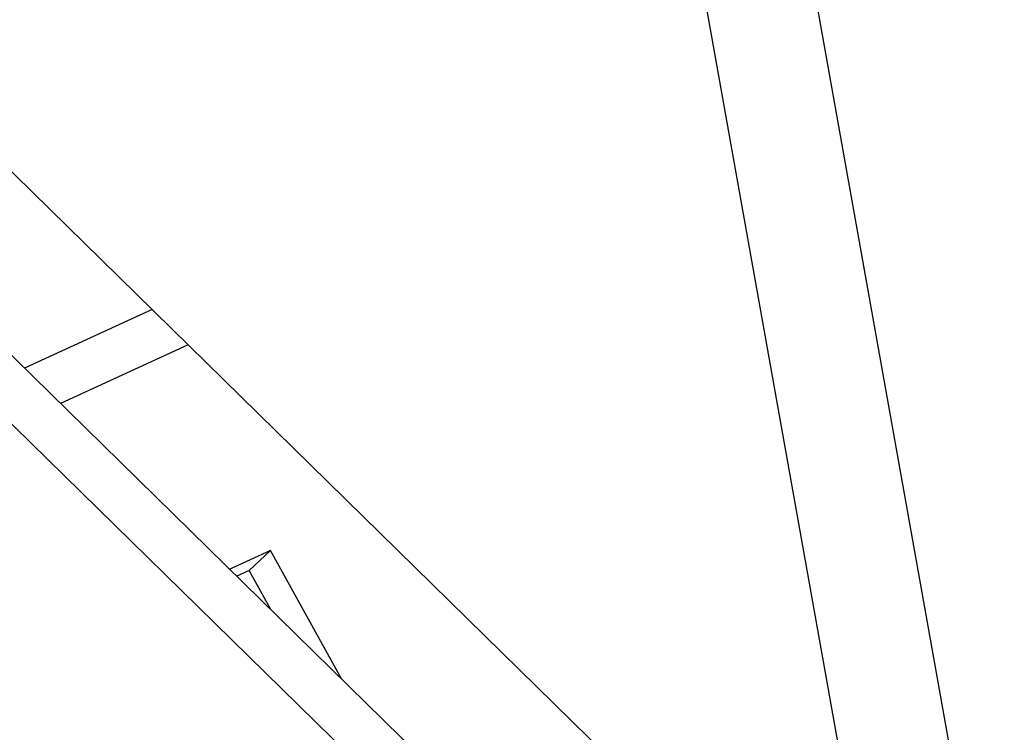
# Model space of a CAD drawing. Extents: x 0 to 594, y 0 to 420.
# Tile 70 of 112: x 528.86 to 531.34, y 113.89 to 115.68. Entities that reach past the tile are written whole.
import ezdxf

# ---------------------------------------------------------------- set-up
doc = ezdxf.new("R2010")
doc.units = 0
doc.header["$LTSCALE"] = 32.67
doc.layers.get('0').update_dxf_attribs({"linetype": 'CONTINUOUS'})
doc.layers.add('DATUM_AXIS', color=7, linetype='CONTINUOUS')
doc.layers.add('ROUNDS', color=7, linetype='CONTINUOUS')

msp = doc.modelspace()

# ---------------------------------------------------------------- linework, layer by layer
at = {"color": 7, "linetype": 'CONTINUOUS'}
for p, q in [((521.8051, 122.1903), (531.0491, 113.1302)), ((529.4901, 114.3438), (529.3871, 114.2966)), ((529.4901, 114.3438), (529.4363, 114.2934)), ((529.6689, 114.0204), (529.4901, 114.3438)), ((529.4363, 114.2934), (529.4051, 114.279)), ((529.4906, 114.1951), (529.4363, 114.2934))]:
    msp.add_line(p, q, dxfattribs=at)
at = {"color": 9, "linetype": 'CONTINUOUS'}
for p, q in [((529.6528, 120.9322), (531.0491, 113.1302)), ((529.9416, 120.8799), (531.3378, 113.078))]:
    msp.add_line(p, q, dxfattribs=at)
at = {"layer": 'DATUM_AXIS', "color": 7, "linetype": 'CONTINUOUS'}
for p, q in [((521.9127, 121.6223), (531.2425, 112.4781)), ((521.7926, 121.5671), (531.1226, 112.4227))]:
    msp.add_line(p, q, dxfattribs=at)
at = {"layer": 'ROUNDS', "color": 9, "linetype": 'CONTINUOUS'}
for p, q in [((529.1919, 114.9505), (528.8705, 114.8029)), ((529.2822, 114.8619), (528.9609, 114.7143))]:
    msp.add_line(p, q, dxfattribs=at)

doc.saveas('drawing.dxf')
